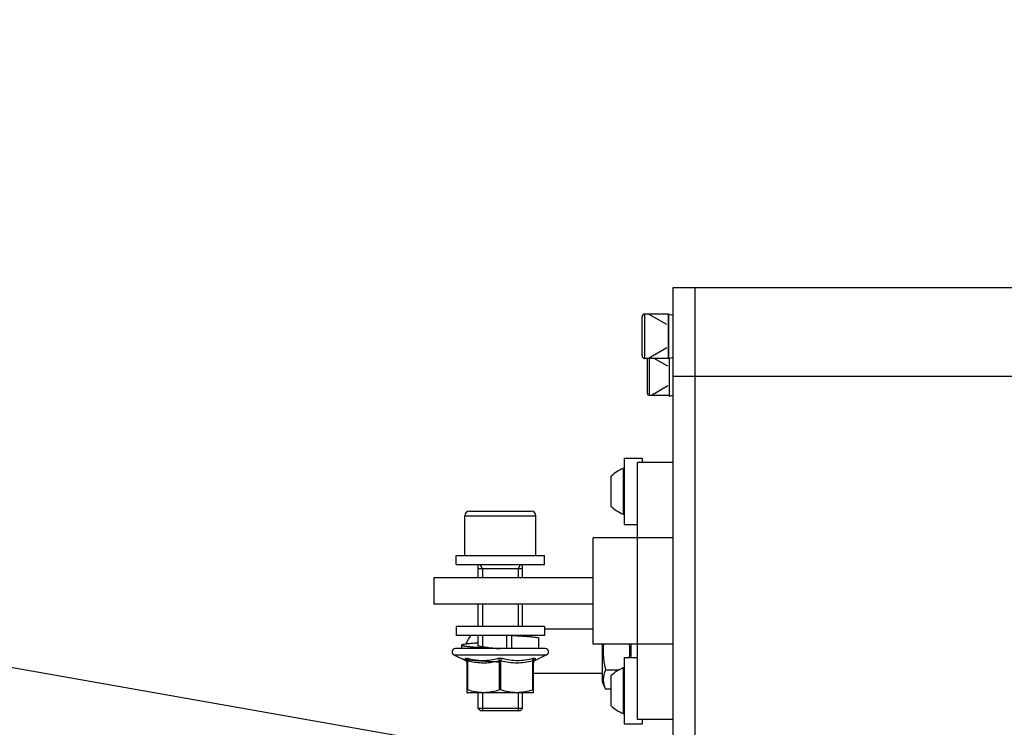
# Model space of a CAD drawing. Header units: millimetres. Extents: x 0 to 11890, y 0 to 8410.
# Tile 40 of 137: x 6654 to 6876, y 2138 to 2298. Entities that reach past the tile are written whole.
import ezdxf

# ---------------------------------------------------------------- set-up
doc = ezdxf.new("R2010")
doc.units = ezdxf.units.MM
doc.header["$LTSCALE"] = 653.95
doc.layers.get('0').update_dxf_attribs({"linetype": 'CONTINUOUS'})
for name, color, linetype in [('304103000011DXF_CONTINUOUS_LINE', 7, 'CONTINUOUS'), ('304105000001DXF_CONTINUOUS_LINE', 7, 'CONTINUOUS'), ('304105000080DXF_CONTINUOUS_LINE', 7, 'CONTINUOUS'), ('304105000082DXF_CONTINUOUS_LINE', 7, 'CONTINUOUS'), ('304107000010DXF_CONTINUOUS_LINE', 7, 'CONTINUOUS'), ('304107000012DXF_CONTINUOUS_LINE', 7, 'CONTINUOUS'), ('304109000015DXF_CONTINUOUS_LINE', 7, 'CONTINUOUS'), ('501023000017DXF_CONTINUOUS_LINE', 7, 'CONTINUOUS'), ('501023000078DXF_CONTINUOUS_LINE', 7, 'CONTINUOUS'), ('501023000185DXF_CONTINUOUS_LINE', 7, 'CONTINUOUS'), ('501024000020DXF_CONTINUOUS_LINE', 7, 'CONTINUOUS'), ('503005000002DXF_CONTINUOUS_LINE', 7, 'CONTINUOUS'), ('504006000003DXF_CONTINUOUS_LINE', 7, 'CONTINUOUS'), ('504021000003DXF_CONTINUOUS_LINE', 7, 'CONTINUOUS'), ('604006000002DXF_CONTINUOUS_LINE', 7, 'CONTINUOUS'), ('604006000006DXF_CONTINUOUS_LINE', 7, 'CONTINUOUS'), ('ZUIDAYUNDONGDXF_CONTINUOUS_LINE', 7, 'CONTINUOUS'), ('ZUIDAYUNDONGFANWEIDXF_DIMENSION', 7, 'CONTINUOUS')]:
    doc.layers.add(name, color=color, linetype=linetype)
doc.styles.get("Standard").update_dxf_attribs({"font": 'txt', "width": 0.7})
doc.dimstyles.new('DIMSTYLE_10', dxfattribs={"dimtxt": 120, "dimasz": 60, "dimexe": 1, "dimexo": 0, "dimgap": 6, "dimtad": 0, "dimtih": 1, "dimtoh": 1, "dimdec": 1, "dimdsep": 46, "dimtxsty": 'Standard', "dimblk": '_FILLED', "dimblk1": '_FILLED', "dimblk2": '_FILLED', "dimcen": 0.09, "dimclrt": 5, "dimazin": 2, "dimtp": 0.5, "dimtm": 0.5, "dimtfac": 1, "dimtdec": 65535, "dimtofl": 0, "dimtmove": 0, "dimatfit": 3, "dimldrblk": '_FILLED', "dimfxl": 0, "dimtolj": 1, "dimarcsym": 0})

# ---------------------------------------------------------------- blocks, each defined once
blk = doc.blocks.new('*D18')
at = {"layer": 'ZUIDAYUNDONGFANWEIDXF_DIMENSION', "color": 2, "linetype": 'Continuous'}
for start, end in [(104.65052, 170), (0, 64.70784)]:
    blk.add_arc((7101.47, 2072.36), 643.87, start, end, dxfattribs=at)
for points in [[(6470.78, 2244.9), (6467.38, 2184.17), (6490.29, 2240.51)], [(7732.55, 2131.83), (7745.34, 2072.36), (7752.53, 2132.76)]]:
    blk.add_solid(points, dxfattribs=at)
blk = doc.blocks.new('_FILLED')
at = {"color": 0, "linetype": 'ByBlock'}
blk.add_solid([(0, 0), (-1, 0.1667), (-1, -0.1667)], dxfattribs=at)

msp = doc.modelspace()

# ---------------------------------------------------------------- linework, layer by layer
at = {"layer": '304103000011DXF_CONTINUOUS_LINE', "color": 7, "linetype": 'Continuous'}
for p, q in [((6806.466, 1907.359), (6806.466, 2237.359)), ((6806.466, 2237.359), (6892.049, 2237.359))]:
    msp.add_line(p, q, dxfattribs=at)
at = {"layer": '304103000011DXF_CONTINUOUS_LINE', "color": 9, "linetype": 'Continuous'}
msp.add_line((6806.466, 2217.359), (6901.431, 2217.359), dxfattribs=at)
at = {"layer": '304105000001DXF_CONTINUOUS_LINE', "color": 7, "linetype": 'Continuous'}
for p, q in [((6790.466, 2198.859), (6790.466, 2183.859)), ((6790.466, 2198.859), (6794.466, 2198.859)), ((6794.466, 2198.859), (6794.466, 2197.859)), ((6790.466, 2183.859), (6793.466, 2183.859)), ((6790.466, 2153.859), (6790.466, 2138.859)), ((6790.466, 2153.859), (6793.466, 2153.859)), ((6790.466, 2138.859), (6794.466, 2138.859)), ((6794.466, 2139.859), (6794.466, 2138.859))]:
    msp.add_line(p, q, dxfattribs=at)
at = {"layer": '304105000080DXF_CONTINUOUS_LINE', "color": 7, "linetype": 'Continuous'}
for p, q in [((6801.466, 1907.359), (6801.466, 2237.359)), ((6801.466, 2237.359), (6806.466, 2237.359)), ((6806.466, 1907.359), (6806.466, 2237.359))]:
    msp.add_line(p, q, dxfattribs=at)
at = {"layer": '304105000080DXF_CONTINUOUS_LINE', "color": 9, "linetype": 'Continuous'}
msp.add_line((6801.466, 2217.359), (6806.466, 2217.359), dxfattribs=at)
at = {"layer": '304105000082DXF_CONTINUOUS_LINE', "color": 7, "linetype": 'Continuous'}
for p, q in [((6747.466, 2171.859), (6747.466, 2165.859)), ((6783.466, 2171.859), (6747.466, 2171.859)), ((6783.466, 2165.859), (6747.466, 2165.859))]:
    msp.add_line(p, q, dxfattribs=at)
at = {"layer": '304107000010DXF_CONTINUOUS_LINE', "color": 7, "linetype": 'Continuous'}
for p, q in [((6772.466, 2160.359), (6783.466, 2160.359)), ((6769.966, 2150.359), (6785.466, 2150.359))]:
    msp.add_line(p, q, dxfattribs=at)
msp.add_arc((6759.466, 2155.359), 5, 135.53604, 162.28348, dxfattribs=at)
at = {"layer": '304107000012DXF_CONTINUOUS_LINE', "color": 7, "linetype": 'Continuous'}
for p, q in [((6793.466, 2139.859), (6793.466, 2197.859)), ((6801.466, 2197.859), (6793.466, 2197.859)), ((6783.466, 2156.859), (6783.466, 2180.859)), ((6801.466, 2180.859), (6783.466, 2180.859)), ((6801.466, 2156.859), (6783.466, 2156.859)), ((6801.466, 2139.859), (6793.466, 2139.859))]:
    msp.add_line(p, q, dxfattribs=at)
at = {"layer": '304109000015DXF_CONTINUOUS_LINE', "color": 7, "linetype": 'Continuous'}
for p, q in [((6785.466, 2156.859), (6785.466, 2148.359)), ((6791.966, 2156.859), (6791.966, 2153.859)), ((6789.24, 2151.029), (6786.216, 2151.029)), ((6785.466, 2148.359), (6786.216, 2146.699)), ((6787.466, 2146.699), (6786.216, 2146.699))]:
    msp.add_line(p, q, dxfattribs=at)
msp.add_arc((6774.711, 2155.359), 17.028, 354.9439, 5.0561, dxfattribs=at)
for points, knots in [([(6785.759, 2156.86), (6785.672, 2155.886), (6785.669, 2153.918), (6786, 2151.983), (6786.216, 2151.029)], [0, 0, 0, 0, 0.4998941, 1, 1, 1, 1]), ([(6786.216, 2151.029), (6785.91, 2150.353), (6785.473, 2148.864), (6785.91, 2147.376), (6786.216, 2146.699)], [0, 0, 0, 0, 0.5, 1, 1, 1, 1])]:
    msp.add_open_spline(points, degree=3, knots=knots, dxfattribs=at)
at = {"layer": '501023000017DXF_CONTINUOUS_LINE', "color": 7, "linetype": 'Continuous'}
for p, q in [((6795.666, 2213.499), (6795.666, 2221.219)), ((6800.655, 2212.999), (6796.166, 2212.999))]:
    msp.add_line(p, q, dxfattribs=at)
at = {"layer": '501023000017DXF_CONTINUOUS_LINE', "color": 9, "linetype": 'Continuous'}
msp.add_line((6796.166, 2212.999), (6796.166, 2221.359), dxfattribs=at)
at = {"layer": '501023000017DXF_CONTINUOUS_LINE', "color": 2, "linetype": 'Continuous'}
for p, q in [((6800.266, 2219.59), (6797.202, 2221.359)), ((6800.266, 2215.128), (6796.578, 2212.999))]:
    msp.add_line(p, q, dxfattribs=at)
at = {"layer": '501023000017DXF_CONTINUOUS_LINE', "color": 7, "linetype": 'Continuous'}
for centre, start, end in [((6796.166, 2221.219), 163.68267, 180), ((6796.166, 2213.499), 180, 270)]:
    msp.add_arc(centre, 0.5, start, end, dxfattribs=at)
at = {"layer": '501023000078DXF_CONTINUOUS_LINE', "color": 7, "linetype": 'Continuous'}
for p, q in [((6794.466, 2221.959), (6794.466, 2230.759)), ((6800.466, 2231.359), (6795.066, 2231.359)), ((6800.466, 2221.359), (6800.466, 2231.359)), ((6800.466, 2221.359), (6795.066, 2221.359))]:
    msp.add_line(p, q, dxfattribs=at)
at = {"layer": '501023000078DXF_CONTINUOUS_LINE', "color": 9, "linetype": 'Continuous'}
msp.add_line((6795.066, 2221.359), (6795.066, 2231.359), dxfattribs=at)
at = {"layer": '501023000078DXF_CONTINUOUS_LINE', "color": 2, "linetype": 'Continuous'}
for p, q in [((6800.066, 2228.99), (6795.962, 2231.359)), ((6800.066, 2223.728), (6795.962, 2221.359))]:
    msp.add_line(p, q, dxfattribs=at)
at = {"layer": '501023000078DXF_CONTINUOUS_LINE', "color": 7, "linetype": 'Continuous'}
for centre, start, end in [((6795.066, 2230.759), 90, 180), ((6795.066, 2221.959), 180, 270)]:
    msp.add_arc(centre, 0.6, start, end, dxfattribs=at)
at = {"layer": '501023000185DXF_CONTINUOUS_LINE', "color": 7, "linetype": 'Continuous'}
for p, q in [((6754.466, 2176.859), (6754.466, 2185.859)), ((6755.466, 2186.859), (6769.466, 2186.859)), ((6770.466, 2176.859), (6770.466, 2185.859)), ((6757.466, 2171.859), (6757.466, 2174.859)), ((6767.466, 2171.859), (6767.466, 2174.859)), ((6767.466, 2173.859), (6757.466, 2173.859)), ((6757.466, 2160.859), (6757.466, 2165.859)), ((6767.466, 2160.859), (6767.466, 2165.859)), ((6757.466, 2156.55), (6757.466, 2158.859)), ((6767.466, 2158.702), (6767.466, 2158.859)), ((6757.466, 2142.359), (6757.466, 2145.859)), ((6767.466, 2142.359), (6767.466, 2145.859)), ((6757.966, 2141.859), (6757.466, 2142.359)), ((6767.466, 2142.359), (6757.466, 2142.359)), ((6766.966, 2141.859), (6757.966, 2141.859)), ((6766.966, 2141.859), (6767.466, 2142.359))]:
    msp.add_line(p, q, dxfattribs=at)
at = {"layer": '501023000185DXF_CONTINUOUS_LINE', "color": 9, "linetype": 'Continuous'}
msp.add_line((6754.466, 2185.859), (6770.466, 2185.859), dxfattribs=at)
at = {"layer": '501023000185DXF_CONTINUOUS_LINE', "color": 2, "linetype": 'Continuous'}
for p, q in [((6758.466, 2173.859), (6757.888, 2174.859)), ((6766.466, 2173.859), (6767.043, 2174.859)), ((6758.466, 2173.859), (6758.466, 2171.859)), ((6766.466, 2173.859), (6766.466, 2171.859)), ((6758.466, 2165.859), (6758.466, 2160.859)), ((6766.466, 2165.859), (6766.466, 2160.859)), ((6758.466, 2158.859), (6758.466, 2156.313)), ((6766.466, 2158.859), (6766.466, 2158.769)), ((6758.466, 2145.859), (6758.466, 2141.859)), ((6766.466, 2145.859), (6766.466, 2141.859))]:
    msp.add_line(p, q, dxfattribs=at)
at = {"layer": '501023000185DXF_CONTINUOUS_LINE', "color": 7, "linetype": 'Continuous'}
for centre, start, end in [((6755.466, 2185.859), 90, 180), ((6769.466, 2185.859), 0, 90)]:
    msp.add_arc(centre, 1, start, end, dxfattribs=at)
at = {"layer": '501024000020DXF_CONTINUOUS_LINE', "color": 9, "linetype": 'Continuous'}
for p, q in [((6790.187, 2196.495), (6790.187, 2186.223)), ((6790.187, 2151.495), (6790.187, 2141.223))]:
    msp.add_line(p, q, dxfattribs=at)
at = {"layer": '501024000020DXF_CONTINUOUS_LINE', "color": 7, "linetype": 'Continuous'}
for p, q in [((6787.466, 2187.949), (6787.466, 2194.769)), ((6787.466, 2142.949), (6787.466, 2149.769))]:
    msp.add_line(p, q, dxfattribs=at)
for centre, radius, start, end in [((6794.112, 2187.298), 10, 113.11145, 131.65705), ((6790.266, 2196.312), 0.2, 0, 113.11145), ((6794.112, 2195.421), 10, 228.34295, 246.88855), ((6790.266, 2186.407), 0.2, 246.88855, 360), ((6794.112, 2142.298), 10, 113.11145, 131.65705), ((6790.266, 2151.312), 0.2, 0, 113.11145), ((6794.112, 2150.421), 10, 228.34295, 246.88855), ((6790.266, 2141.407), 0.2, 246.88855, 360)]:
    msp.add_arc(centre, radius, start, end, dxfattribs=at)
at = {"layer": '503005000002DXF_CONTINUOUS_LINE', "color": 7, "linetype": 'Continuous'}
for p, q in [((6751.999, 2154.43), (6754.619, 2153.208)), ((6772.616, 2155.859), (6752.316, 2155.859)), ((6772.933, 2154.43), (6770.312, 2153.208)), ((6754.966, 2145.917), (6754.966, 2153.132)), ((6769.966, 2145.917), (6769.966, 2153.132)), ((6754.966, 2145.917), (6755.066, 2145.859)), ((6769.866, 2145.859), (6755.066, 2145.859)), ((6769.966, 2145.917), (6769.866, 2145.859))]:
    msp.add_line(p, q, dxfattribs=at)
at = {"layer": '503005000002DXF_CONTINUOUS_LINE', "color": 9, "linetype": 'Continuous'}
for p, q in [((6751.999, 2154.43), (6772.933, 2154.43)), ((6754.619, 2153.208), (6754.605, 2153.425)), ((6755.116, 2146.538), (6755.116, 2153.132)), ((6762.316, 2146.538), (6762.316, 2153.132)), ((6762.616, 2146.538), (6762.616, 2153.132)), ((6769.816, 2146.538), (6769.816, 2153.132)), ((6770.34, 2153.676), (6770.312, 2153.208)), ((6770.34, 2153.676), (6770.312, 2153.208))]:
    msp.add_line(p, q, dxfattribs=at)
at = {"layer": '503005000002DXF_CONTINUOUS_LINE', "color": 7, "linetype": 'Continuous'}
for centre, radius, start, end in [((6752.316, 2155.109), 0.75, 90, 245), ((6772.616, 2155.109), 0.75, 295, 90), ((6754.366, 2152.664), 0.6, 0.00001, 65), ((6770.566, 2152.664), 0.6, 115, 179.99999)]:
    msp.add_arc(centre, radius, start, end, dxfattribs=at)
at = {"layer": '503005000002DXF_CONTINUOUS_LINE', "color": 9, "linetype": 'Continuous'}
for centre, radius, start, end in [((6790.577, 2155.583), 36.037, 183.03264, 183.43253), ((6757.931, 2170.902), 18.302, 280.74084, 283.8609)]:
    msp.add_arc(centre, radius, start, end, dxfattribs=at)
for points, knots in [([(6754.591, 2153.676), (6754.589, 2153.718), (6754.729, 2153.735), (6754.855, 2153.713), (6754.969, 2153.691), (6755.029, 2153.676)], [0, 0, 0, 0, 0.2769567, 0.5895464, 1, 1, 1, 1]), ([(6754.966, 2153.132), (6754.966, 2153.145), (6754.968, 2153.173), (6755.013, 2153.189), (6755.063, 2153.167), (6755.097, 2153.146), (6755.116, 2153.132)], [0, 0, 0, 0, 0.1959114, 0.3707039, 0.639415, 1, 1, 1, 1]), ([(6755.029, 2153.676), (6756.175, 2153.39), (6758.533, 2153.026), (6760.892, 2153.388), (6762.028, 2153.676)], [0, 0, 0, 0, 0.5019625, 1, 1, 1, 1]), ([(6755.134, 2153.366), (6755.133, 2153.399), (6755.123, 2153.508), (6755.085, 2153.624), (6755.029, 2153.676)], [0, 0, 0, 0, 0.3014976, 1, 1, 1, 1]), ([(6755.116, 2153.132), (6756.132, 2152.883), (6758.212, 2152.542), (6760.316, 2152.726), (6761.342, 2152.92)], [0, 0, 0, 0, 0.5005423, 1, 1, 1, 1]), ([(6762.028, 2153.676), (6762.062, 2153.685), (6762.206, 2153.715), (6762.353, 2153.727), (6762.466, 2153.727)], [0, 0, 0, 0, 0.2347756, 1, 1, 1, 1]), ([(6762.316, 2153.132), (6762.295, 2153.246), (6762.23, 2153.445), (6762.105, 2153.623), (6762.028, 2153.676)], [0, 0, 0, 0, 0.5542119, 1, 1, 1, 1]), ([(6762.466, 2153.727), (6762.504, 2153.727), (6762.651, 2153.723), (6762.798, 2153.703), (6762.903, 2153.676)], [0, 0, 0, 0, 0.2614899, 1, 1, 1, 1]), ([(6762.616, 2153.132), (6762.637, 2153.246), (6762.702, 2153.445), (6762.827, 2153.623), (6762.903, 2153.676)], [0, 0, 0, 0, 0.5542119, 1, 1, 1, 1]), ([(6762.616, 2153.132), (6763.791, 2152.843), (6766.216, 2152.484), (6768.641, 2152.843), (6769.816, 2153.132)], [0, 0, 0, 0, 0.4999996, 1, 1, 1, 1]), ([(6762.903, 2153.676), (6764.04, 2153.388), (6766.398, 2153.026), (6768.756, 2153.39), (6769.903, 2153.676)], [0, 0, 0, 0, 0.4980366, 1, 1, 1, 1]), ([(6769.816, 2153.132), (6769.796, 2153.24), (6769.784, 2153.427), (6769.845, 2153.622), (6769.903, 2153.676)], [0, 0, 0, 0, 0.5810441, 1, 1, 1, 1]), ([(6769.816, 2153.132), (6769.835, 2153.146), (6769.869, 2153.167), (6769.918, 2153.189), (6769.963, 2153.173), (6769.966, 2153.145), (6769.966, 2153.132)], [0, 0, 0, 0, 0.3604811, 0.6291581, 0.8040289, 1, 1, 1, 1]), ([(6769.903, 2153.676), (6769.963, 2153.691), (6770.076, 2153.713), (6770.203, 2153.735), (6770.342, 2153.718), (6770.34, 2153.676)], [0, 0, 0, 0, 0.4103687, 0.722937, 1, 1, 1, 1]), ([(6769.966, 2153.132), (6769.966, 2153.247), (6770.039, 2153.482), (6770.232, 2153.633), (6770.34, 2153.676)], [0, 0, 0, 0, 0.4971122, 1, 1, 1, 1])]:
    msp.add_open_spline(points, degree=3, knots=knots, dxfattribs=at)
for points in [[(6754.904, 2153.392), (6754.84, 2153.518), (6754.722, 2153.624), (6754.591, 2153.676)], [(6754.966, 2153.132), (6754.966, 2153.221), (6754.944, 2153.312), (6754.904, 2153.392)], [(6755.116, 2153.132), (6755.13, 2153.209), (6755.137, 2153.288), (6755.134, 2153.366)], [(6762.316, 2153.132), (6762.358, 2153.164), (6762.413, 2153.183), (6762.466, 2153.183)], [(6762.466, 2153.183), (6762.519, 2153.183), (6762.573, 2153.163), (6762.616, 2153.132)]]:
    msp.add_open_spline(points, degree=3, dxfattribs=at)
at = {"layer": '503005000002DXF_CONTINUOUS_LINE', "color": 7, "linetype": 'Continuous'}
for points, knots in [([(6755.116, 2146.538), (6755.095, 2146.544), (6755.056, 2146.557), (6754.966, 2146.568), (6754.966, 2146.538)], [0, 0, 0, 0, 0.4148741, 1, 1, 1, 1]), ([(6762.316, 2146.538), (6761.157, 2146.163), (6758.716, 2145.671), (6756.274, 2146.163), (6755.116, 2146.538)], [0, 0, 0, 0, 0.5, 1, 1, 1, 1]), ([(6769.816, 2146.538), (6768.657, 2146.163), (6766.216, 2145.671), (6763.774, 2146.163), (6762.616, 2146.538)], [0, 0, 0, 0, 0.5, 1, 1, 1, 1]), ([(6769.966, 2146.538), (6769.966, 2146.544), (6769.948, 2146.567), (6769.888, 2146.556), (6769.844, 2146.547), (6769.816, 2146.538)], [0, 0, 0, 0, 0.1198466, 0.4434759, 1, 1, 1, 1])]:
    msp.add_open_spline(points, degree=3, knots=knots, dxfattribs=at)
for points in [[(6762.466, 2146.56), (6762.415, 2146.56), (6762.364, 2146.553), (6762.316, 2146.538)], [(6762.616, 2146.538), (6762.568, 2146.553), (6762.516, 2146.56), (6762.466, 2146.56)]]:
    msp.add_open_spline(points, degree=3, dxfattribs=at)
at = {"layer": '504006000003DXF_CONTINUOUS_LINE', "color": 7, "linetype": 'Continuous'}
for p, q in [((6763.966, 2155.859), (6763.966, 2158.859)), ((6765.025, 2158.859), (6765.025, 2155.859)), ((6753.766, 2155.859), (6753.766, 2156.647)), ((6771.166, 2155.859), (6771.166, 2158.222))]:
    msp.add_line(p, q, dxfattribs=at)
for points, knots in [([(6765.025, 2158.859), (6765.453, 2158.834), (6766.277, 2158.783), (6767.455, 2158.704), (6768.507, 2158.626), (6769.406, 2158.549), (6770.131, 2158.472), (6770.661, 2158.399), (6770.982, 2158.33), (6771.127, 2158.276), (6771.166, 2158.238), (6771.166, 2158.222)], [0, 0, 0, 0, 0.2074937, 0.3993742, 0.5708403, 0.7176023, 0.8360251, 0.9232531, 0.9774513, 0.9921934, 1, 1, 1, 1]), ([(6757.465, 2157.127), (6756.949, 2157.091), (6756.22, 2157.036), (6755.315, 2156.952), (6754.781, 2156.893), (6754.362, 2156.837), (6754.045, 2156.776), (6753.871, 2156.732), (6753.766, 2156.676), (6753.766, 2156.647)], [0, 0, 0, 0, 0.4132703, 0.5839267, 0.727286, 0.8413934, 0.9248191, 0.976936, 1, 1, 1, 1]), ([(6753.766, 2156.647), (6753.766, 2156.625), (6753.831, 2156.578), (6753.955, 2156.541), (6754.167, 2156.491), (6754.597, 2156.422), (6755.324, 2156.338), (6756.392, 2156.244), (6757.694, 2156.148), (6759.179, 2156.052), (6760.79, 2155.956), (6761.9, 2155.892), (6762.466, 2155.859)], [0, 0, 0, 0, 0.0073733, 0.0227289, 0.0470535, 0.0803457, 0.1727536, 0.2967012, 0.4475296, 0.6194979, 0.8060329, 1, 1, 1, 1]), ([(6757.465, 2156.746), (6757.45, 2156.739), (6757.41, 2156.717), (6757.366, 2156.678), (6757.366, 2156.647)], [0, 0, 0, 0, 0.3494693, 1, 1, 1, 1]), ([(6757.366, 2156.647), (6757.366, 2156.639), (6757.379, 2156.592), (6757.426, 2156.568), (6757.46, 2156.55)], [0, 0, 0, 0, 0.1786341, 1, 1, 1, 1]), ([(6757.46, 2156.55), (6757.536, 2156.511), (6757.745, 2156.448), (6758.125, 2156.366), (6758.633, 2156.283), (6759.519, 2156.163), (6760.81, 2156.022), (6761.891, 2155.916), (6762.466, 2155.859)], [0, 0, 0, 0, 0.050656, 0.1281201, 0.2307376, 0.3557287, 0.657977, 1, 1, 1, 1]), ([(6753.766, 2153.647), (6753.766, 2153.625), (6753.831, 2153.578), (6753.955, 2153.541), (6754.167, 2153.491), (6754.597, 2153.422), (6755.324, 2153.338), (6756.392, 2153.244), (6757.694, 2153.148), (6759.179, 2153.052), (6760.79, 2152.956), (6761.9, 2152.892), (6762.466, 2152.859)], [0, 0, 0, 0, 0.0073733, 0.0227289, 0.0470535, 0.0803457, 0.1727536, 0.2967012, 0.4475296, 0.6194979, 0.8060329, 1, 1, 1, 1])]:
    msp.add_open_spline(points, degree=3, knots=knots, dxfattribs=at)
at = {"layer": '504021000003DXF_CONTINUOUS_LINE', "color": 7, "linetype": 'Continuous'}
for p, q in [((6752.466, 2174.859), (6752.466, 2176.859)), ((6752.466, 2176.859), (6772.466, 2176.859)), ((6772.466, 2174.859), (6772.466, 2176.859)), ((6752.466, 2174.859), (6772.466, 2174.859)), ((6752.466, 2160.859), (6752.466, 2158.859)), ((6772.466, 2160.859), (6752.466, 2160.859)), ((6772.466, 2160.859), (6772.466, 2158.859)), ((6772.466, 2158.859), (6752.466, 2158.859))]:
    msp.add_line(p, q, dxfattribs=at)
at = {"layer": '604006000002DXF_CONTINUOUS_LINE', "color": 7, "linetype": 'Continuous'}
for p, q in [((6800.691, 2212.859), (6800.691, 2221.413)), ((6800.655, 2212.999), (6800.691, 2212.859)), ((6800.691, 2212.859), (6801.466, 2213.059))]:
    msp.add_line(p, q, dxfattribs=at)
at = {"layer": '604006000006DXF_CONTINUOUS_LINE', "color": 7, "linetype": 'Continuous'}
for p, q in [((6800.466, 2231.224), (6800.505, 2231.359)), ((6800.505, 2221.359), (6800.505, 2231.359)), ((6800.505, 2231.359), (6801.466, 2231.082)), ((6800.466, 2221.495), (6800.505, 2221.359)), ((6800.505, 2221.359), (6801.466, 2221.636))]:
    msp.add_line(p, q, dxfattribs=at)
at = {"layer": 'ZUIDAYUNDONGDXF_CONTINUOUS_LINE', "color": 2, "linetype": 'Continuous'}
msp.add_line((7101.466, 2072.359), (5117.728, 2422.146), dxfattribs=at)
msp.add_arc((7101.466, 2072.359), 539, 190, 170, dxfattribs=at)

# ---------------------------------------------------------------- dimensions: what is measured, and where the dimension line sits
at = {"layer": 'ZUIDAYUNDONGFANWEIDXF_DIMENSION', "color": 2, "linetype": 'Continuous'}
dim = msp.add_angular_dim_2l(base=(7157.583, 2713.782), line1=((7738.899, 2072.359), (7745.338, 2072.359)), line2=((6473.716, 2183.049), (6467.375, 2184.167)), dimstyle='DIMSTYLE_10', dxfattribs=at)
dim.commit()
dim.dimension.update_dxf_attribs({"geometry": '*D18', "text_midpoint": (6998.616, 2653.782), "dimtype": 162})

doc.saveas('drawing.dxf')
